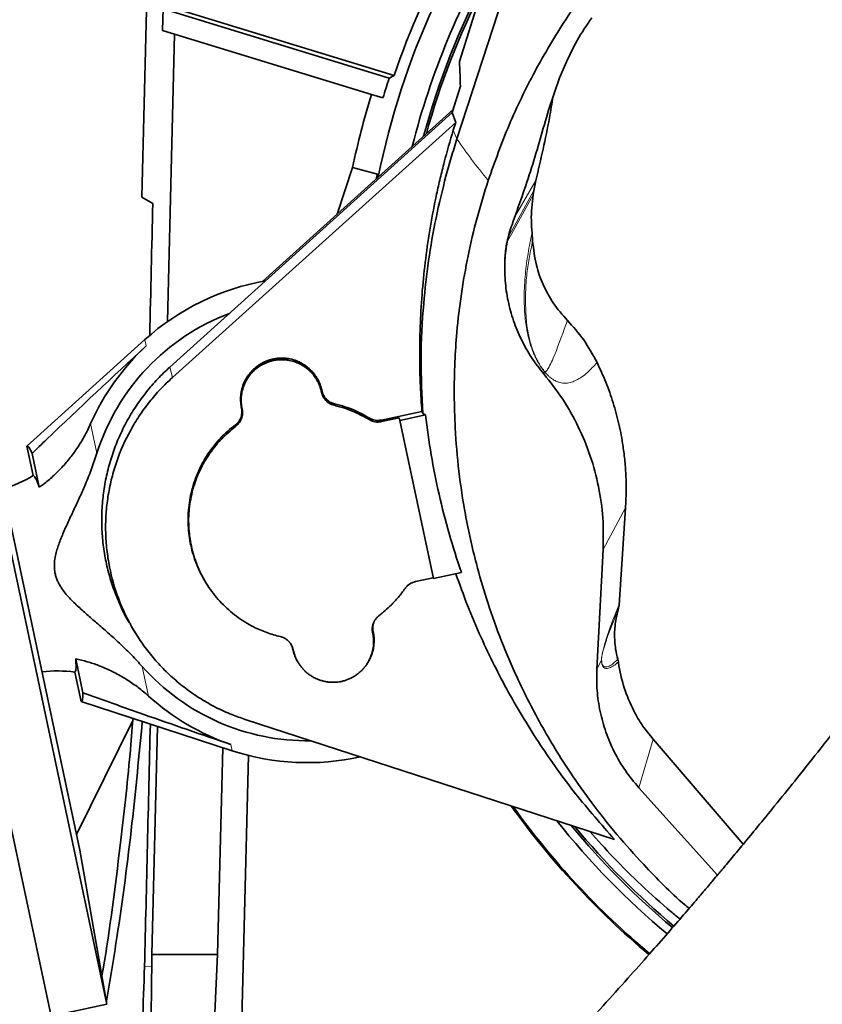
# Model space of a CAD drawing. Header units: millimetres. Extents: x 0 to 14900, y 0 to 10500.
# Tile 8 of 59: x 3479 to 3674, y 5163 to 5402. Entities that reach past the tile are written whole.
import ezdxf

# ---------------------------------------------------------------- set-up
doc = ezdxf.new("R2010")
doc.units = ezdxf.units.MM
doc.header["$LTSCALE"] = 25
doc.styles.add('SLDTEXTSTYLE0', font='TXT', dxfattribs={"width": 0.605})
doc.dimstyles.new('SLDDIMSTYLE0', dxfattribs={"dimtxt": 87.5, "dimasz": 87.5, "dimexe": 0, "dimexo": 0.0625, "dimgap": 21.875, "dimtad": 1, "dimdec": 0, "dimrnd": 1e-09, "dimzin": 12, "dimdsep": 46, "dimtxsty": 'SLDTEXTSTYLE0', "dimsah": 1, "dimcen": 0.09, "dimadec": 0, "dimazin": 3, "dimtfac": 1, "dimtofl": 0, "dimtmove": 0, "dimatfit": 3, "dimfxl": 1, "dimfrac": 2, "dimtolj": 1, "dimtzin": 12, "dimarcsym": 0})

# ---------------------------------------------------------------- blocks, each defined once
blk = doc.blocks.new('_D_2')
at = {"color": 7, "linetype": 'Continuous', "lineweight": 0}
for p, q in [((4547.04, 5275.24), (4547.04, 3425.24)), ((3437.99, 4401.93), (3437.99, 3425.24)), ((4547.04, 3462.74), (3437.99, 3462.74))]:
    blk.add_line(p, q, dxfattribs=at)
at = {"color": 7, "linetype": 'Continuous', "lineweight": 18}
for points in [[(3437.99, 3462.74), (3525.49, 3450.24), (3525.49, 3475.24)], [(4547.04, 3462.74), (4459.54, 3475.24), (4459.54, 3450.24)]]:
    blk.add_solid(points, dxfattribs=at)
at = {"color": 7, "linetype": 'Continuous', "lineweight": 18, "insert": (3858.84, 3575.54), "char_height": 87.5, "attachment_point": 1, "style": 'SLDTEXTSTYLE0'}
blk.add_mtext('1109', dxfattribs=at)
blk = doc.blocks.new('_D_3')
at = {"color": 7, "linetype": 'Continuous', "lineweight": 0}
for p, q in [((6493.69, 5374.16), (6493.69, 3171.12)), ((3437.99, 4401.93), (3437.99, 3171.12)), ((6493.69, 3208.62), (3437.99, 3208.62))]:
    blk.add_line(p, q, dxfattribs=at)
at = {"color": 7, "linetype": 'Continuous', "lineweight": 18}
for points in [[(3437.99, 3208.62), (3525.49, 3196.12), (3525.49, 3221.12)], [(6493.69, 3208.62), (6406.19, 3221.12), (6406.19, 3196.12)]]:
    blk.add_solid(points, dxfattribs=at)
at = {"color": 7, "linetype": 'Continuous', "lineweight": 18, "insert": (4832.16, 3321.42), "char_height": 87.5, "attachment_point": 1, "style": 'SLDTEXTSTYLE0'}
blk.add_mtext('3056', dxfattribs=at)

msp = doc.modelspace()

# ---------------------------------------------------------------- linework, layer by layer
at = {"color": 7, "linetype": 'Continuous', "lineweight": 35}
for p, q in [((3586.2221029, 5392.3242329), (3645.6436771, 5580.3480311)), ((3624.6261237, 5493.1335805), (3585.6374074, 5373.4884523)), ((3508.9967876, 5359.3194547), (3510.2664917, 5410.5421847)), ((3514.1942969, 5405.0941495), (3514.0635579, 5399.8198466)), ((3569.1767014, 5388.2843415), (3514.1942969, 5405.0941495)), ((3519.2169031, 5404.5176263), (3570.3467295, 5388.8856697)), ((3516.9772142, 5398.9290525), (3514.0635579, 5399.8198466)), ((3516.9772142, 5398.9290525), (3515.2459608, 5329.0863862)), ((3564.8222037, 5384.3013713), (3516.9772142, 5398.9290525)), ((3610.5741366, 5388.2994249), (3611.7844449, 5391.1145526)), ((3611.7844449, 5391.1145526), (3611.9319359, 5391.4608315)), ((3570.3467295, 5388.8856697), (3569.1767014, 5388.2843415)), ((3610.5741366, 5388.2994249), (3607.8670904, 5380.4911117)), ((3586.4654852, 5386.3146539), (3584.4882927, 5379.8802144)), ((3567.628801, 5383.4433084), (3564.8222037, 5384.3013713)), ((3584.7216563, 5380.639657), (3538.3104946, 5338.8508593)), ((3584.4882927, 5379.8802144), (3515.7991302, 5318.0322147)), ((3584.4882927, 5379.8802144), (3585.3166964, 5377.5177349)), ((3585.3166964, 5377.5177349), (3516.4317927, 5315.4934891)), ((3584.7288364, 5375.6046436), (3585.3166964, 5377.5177349)), ((3456.8614001, 5368.5808181), (3500.5253937, 5163.1703616)), ((3556.4893727, 5355.2191947), (3560.2669088, 5366.5616985)), ((3560.2669088, 5366.5616985), (3566.3494187, 5364.922178)), ((3443.2680538, 5365.6912876), (3486.9320473, 5160.280831)), ((3565.9569955, 5363.7438805), (3566.3494187, 5364.922178)), ((3566.3494187, 5364.922178), (3566.1428902, 5363.9112608)), ((3604.8251491, 5363.4035456), (3604.3494116, 5360.9321895)), ((3604.1860333, 5359.87072), (3604.3494116, 5360.9321895)), ((3508.9967876, 5359.3194547), (3511.6683411, 5357.7770325)), ((3603.8888322, 5350.6095919), (3604.0342032, 5348.6919899)), ((3466.0604917, 5331.6872195), (3493.922278, 5200.6157854)), ((3509.7564027, 5324.7020043), (3481.0342959, 5298.8161096)), ((3552.6953039, 5311.9025155), (3552.6710001, 5312.0168554)), ((3552.8240895, 5312.1841783), (3552.7997858, 5312.2985183)), ((3533.2368338, 5308.1402845), (3533.2611375, 5308.0259445)), ((3533.3656195, 5307.9139337), (3533.3899232, 5307.7995937)), ((3577.1021577, 5307.240741), (3567.251984, 5305.1470219)), ((3577.9723511, 5306.4135199), (3571.7132586, 5305.0831087)), ((3577.3083718, 5306.7116867), (3577.1021577, 5307.240741)), ((3577.9723511, 5306.4135199), (3577.3111759, 5306.7122937)), ((3571.5865837, 5305.6790671), (3567.2792305, 5304.7635109)), ((3571.7132586, 5305.0831087), (3571.5865837, 5305.6790671)), ((3571.7132586, 5305.0831087), (3579.886649, 5266.6303299)), ((3481.0342959, 5298.8161096), (3482.5600891, 5291.6382532)), ((3482.3086099, 5297.0251707), (3484.0559064, 5288.8052864)), ((3626.618167, 5283.8431358), (3625.0365867, 5260.1564453)), ((3621.1720622, 5273.6824801), (3619.6502435, 5244.6444507)), ((3579.886649, 5266.6303299), (3586.7084088, 5268.0803397)), ((3524.4677253, 5265.8234668), (3524.581604, 5265.6359989)), ((3575.5412052, 5265.8966153), (3579.8480217, 5266.8120574)), ((3624.8422585, 5259.0631539), (3625.0365867, 5260.1564453)), ((3506.5191525, 5254.922124), (3507.3284733, 5253.5898108)), ((3565.1457016, 5253.3279994), (3565.1213979, 5253.4423394)), ((3565.2744873, 5253.6096623), (3565.2501836, 5253.7240023)), ((3545.6872315, 5249.5657684), (3545.7115353, 5249.4514285)), ((3545.8160172, 5249.3394176), (3545.8403209, 5249.2250777)), ((3494.6664013, 5238.8898662), (3492.9191048, 5247.1097504)), ((3624.8797737, 5246.3736168), (3624.7461177, 5247.0248785)), ((3494.2307512, 5236.735441), (3492.704958, 5243.9132975)), ((3494.2307512, 5236.735441), (3530.9987391, 5224.7707417)), ((3506.8179272, 5232.1245183), (3493.1203768, 5204.3882046)), ((3534.0964608, 5232.4001452), (3623.8992296, 5203.2214569)), ((3512.8069342, 5230.690551), (3511.4325137, 5175.2433282)), ((3633.3082958, 5227.5538104), (3655.2630482, 5202.0756142)), ((3527.4445536, 5175.2433282), (3528.6908504, 5225.5217535)), ((3533.3460627, 5159.5358232), (3534.9350541, 5223.6393182)), ((3629.8696319, 5215.7857882), (3648.9838547, 5194.5572931)), ((3500.5253937, 5163.1703616), (3493.922278, 5200.6157854)), ((3511.4325137, 5175.2433282), (3511.4218406, 5172.2845803)), ((3511.4325137, 5175.2433282), (3527.4445536, 5175.2433282)), ((3525.9588862, 5142.9240979), (3527.4445536, 5175.2433282)), ((3486.9320473, 5160.280831), (3500.5253937, 5163.1703616))]:
    msp.add_line(p, q, dxfattribs=at)
at = {"color": 8, "linetype": 'Continuous', "lineweight": 18}
for p, q in [((3585.6374074, 5373.4884523), (3584.7288364, 5375.6046436)), ((3604.8251491, 5363.4035456), (3599.5794487, 5354.2692195)), ((3509.7564027, 5324.7020043), (3510.0793105, 5323.1829348)), ((3516.4317927, 5315.4934891), (3515.7991302, 5318.0322147)), ((3606.7499872, 5316.3626624), (3606.9194884, 5316.923616)), ((3552.6710001, 5312.0168554), (3552.7997858, 5312.2985183)), ((3552.6953039, 5311.9025155), (3552.8240895, 5312.1841783)), ((3555.8298897, 5309.1199643), (3555.8001801, 5308.7370016)), ((3533.3656195, 5307.9139337), (3533.2368338, 5308.1402845)), ((3533.2611375, 5308.0259445), (3533.3899232, 5307.7995937)), ((3496.5619307, 5304.286954), (3498.0914673, 5297.0914874)), ((3531.8407144, 5303.6443025), (3531.7615306, 5304.0040766)), ((3564.2715276, 5305.2760764), (3564.3397704, 5305.6432925)), ((3567.251984, 5305.1470219), (3567.2792305, 5304.7635109)), ((3621.1720622, 5273.6824801), (3626.618167, 5283.8431358)), ((3565.2501836, 5253.7240023), (3565.1213979, 5253.4423394)), ((3565.1457016, 5253.3279994), (3565.2744873, 5253.6096623)), ((3545.8160172, 5249.3394176), (3545.6872315, 5249.5657684)), ((3545.8403209, 5249.2250777), (3545.7115353, 5249.4514285)), ((3620.7833384, 5246.7584361), (3619.6502435, 5244.6444507)), ((3509.1115752, 5245.2491063), (3510.6411117, 5238.0536397)), ((3629.8696319, 5215.7857882), (3633.3082958, 5227.5538104)), ((3530.6758313, 5226.2898111), (3530.9987391, 5224.7707417)), ((3509.6662885, 5172.3280967), (3511.4218406, 5172.2845803))]:
    msp.add_line(p, q, dxfattribs=at)
at = {"color": 8, "linetype": 'Continuous', "lineweight": 18, "flags": 128}
for points in [[(3604.3494116, 5360.9321895), (3603.3808757, 5359.1880326), (3599.5069277, 5352.2127699), (3598.25254, 5349.9545219)], [(3597.8320689, 5348.4818362), (3599.3747806, 5351.2472618), (3604.1860333, 5359.87072)]]:
    msp.add_lwpolyline(points, dxfattribs=at)
at = {"color": 7, "linetype": 'Continuous', "lineweight": 18}
for centre, radius, start, end in [((3757.9923585, 5325.2433282), 1846.69, 95.4176846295, 214.5812927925), ((3757.9923585, 5325.2433282), 789.05, 253.1977653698, 43.198164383), ((4888.6758285, 5424.1577751), 1605.01, 212.1581076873, 5.1344227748)]:
    msp.add_arc(centre, radius, start, end, dxfattribs=at)
at = {"color": 7, "linetype": 'Continuous', "lineweight": 35}
for centre, radius, start, end in [((3757.9923585, 5325.2433282), 198.1444668, 140.681783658, 161.264995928), ((3757.9923585, 5325.2433282), 195.4192622, 142.777901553, 168.490579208), ((3757.9923585, 5325.2433282), 189.0207259, 149.226535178, 165.780958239), ((3757.9923585, 5325.2433282), 187, 152.184942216, 164.843938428), ((3757.9923585, 5325.2433282), 186.5, 153.069862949, 164.605215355), ((3757.9923585, 5325.2433282), 199.0616029, 161.537073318, 163), ((3757.9923585, 5325.2433282), 201.9964385, 163, 168.196842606), ((3549.2556605, 5280.8749734), 59, 99.936214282, 132.026862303), ((3549.2556605, 5280.8749734), 53.6726187, 110.681469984, 162.413964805), ((3549.2556605, 5280.8749734), 57.6606452, 132.799087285, 156.044280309), ((3464.5629399, 5321.6566246), 35, 287.822842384, 300.94758554), ((3488.4741745, 5209.169946), 35, 83.057701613, 96.178573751), ((3549.2556605, 5280.8749734), 53.6726187, 221.587451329, 270.874037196), ((3549.2556605, 5280.8749734), 57.6606452, 227.957135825, 251.202328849), ((3549.2556605, 5280.8749734), 59, 251.974553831, 282.594329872), ((3757.9923585, 5325.2433282), 195.707505, 215.581747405, 230.044572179), ((3757.9923585, 5325.2433282), 195.4192622, 215.696454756, 230.047042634), ((3757.9923585, 5325.2433282), 189.0207259, 218.425957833, 230.090964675), ((3757.9923585, 5325.2433282), 187, 219.370527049, 230.102557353), ((3757.9923585, 5325.2433282), 186.5, 219.611235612, 230.105418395)]:
    msp.add_arc(centre, radius, start, end, dxfattribs=at)
at = {"color": 8, "linetype": 'Continuous', "lineweight": 18}
msp.add_arc((3605.6730429, 5317.2820908), 1.2969697, 343.954891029, 346.075393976, dxfattribs=at)
at = {"color": 7, "linetype": 'Continuous', "lineweight": 35}
for centre, major_axis, ratio, start_param, end_param in [((3437.9923585, 2494.840633), (89.8767333, 3635.7887761), 0.0012951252, 5.6048811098, 5.6190527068), ((3487.7203896, 5267.794453), (-6.6036229, 31.0657154), 0.0699839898, 5.9225779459, 6.3236111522), ((3487.7203896, 5267.794453), (-6.6036229, 31.0657154), 0.0699839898, 3.1011668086, 3.5022000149), ((3437.9923585, 2494.840633), (123.8301659, 5009.3089804), 0.0012951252, 5.2763398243, 5.2903204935), ((3089.4923585, 5173.8072823), (0, 422.0268455), 0.9997758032, 4.4545330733, 4.7087809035)]:
    msp.add_ellipse(centre, major_axis=major_axis, ratio=ratio, start_param=start_param, end_param=end_param, dxfattribs=at)
for points, knots in [([(3593.2280541, 5363.4134157), (3594.8435222, 5367.9279414), (3598.0744703, 5376.9570259), (3604.4544672, 5390.0529178), (3611.9756311, 5402.7099213), (3619.5418687, 5413.2201675), (3626.6557167, 5421.6200659), (3634.8458856, 5430.4992696), (3649.158967, 5446.0648125), (3661.4247413, 5459.4132056), (3669.6018147, 5468.3120152)], [0, 0, 0, 0, 0.110538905, 0.2210786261, 0.3348399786, 0.4486012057, 0.5174483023, 0.5863217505, 0.7242181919, 1, 1, 1, 1]), ([(3789.753414, 5401.9900004), (3788.6736721, 5400.0205892), (3785.0101981, 5393.3385421), (3778.6748842, 5382.3156102), (3770.9275933, 5368.9982763), (3763.3240898, 5356.1812066), (3755.8847091, 5343.818971), (3748.1965092, 5331.2322487), (3740.2692485, 5318.4760508), (3732.087471, 5305.5989344), (3724.0783316, 5293.329163), (3716.174594, 5281.6040935), (3708.3548924, 5270.4522764), (3700.6890125, 5259.9183003), (3693.3159052, 5250.0874084), (3686.3026629, 5240.9508645), (3679.7091109, 5232.4839997), (3673.5827495, 5224.7091371), (3668.0240833, 5217.7388947), (3663.1289371, 5211.6703835), (3658.9613403, 5206.55943), (3655.5145429, 5202.3741582), (3652.9864905, 5199.3311106), (3651.2484243, 5197.2517331), (3650.1240958, 5195.9114774), (3649.0365842, 5194.6188091), (3647.7115949, 5193.0488286), (3645.9077372, 5190.9209), (3643.5275575, 5188.1294545), (3640.4900962, 5184.5936351), (3636.7213398, 5180.2470556), (3632.2073408, 5175.0980628), (3626.9450929, 5169.1709929), (3620.9330549, 5162.4941879), (3614.8252167, 5155.8150197), (3608.731027, 5149.2505356), (3602.7488137, 5142.8982905), (3596.3431575, 5136.20154), (3590.022168, 5129.7043866), (3583.8283573, 5123.4403056), (3577.804985, 5117.4452945), (3572.0365986, 5111.7871692), (3568.3688203, 5108.2686724), (3566.7237881, 5106.6905943)], [0, 0, 0, 0, 0.01764001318, 0.05985108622, 0.10124009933, 0.14169756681, 0.18107536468, 0.21922770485, 0.2624538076, 0.30366680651, 0.34280040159, 0.37986157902, 0.41561280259, 0.44933920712, 0.48104352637, 0.51070357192, 0.53830126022, 0.56387450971, 0.58704735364, 0.60699115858, 0.62388974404, 0.63778488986, 0.64870304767, 0.65433530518, 0.65865292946, 0.66217982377, 0.66735987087, 0.67450170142, 0.68371777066, 0.69571537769, 0.71061716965, 0.72843029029, 0.74917410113, 0.77288772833, 0.79964440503, 0.82178875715, 0.84580546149, 0.8718114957, 0.89996210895, 0.92416003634, 0.94997916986, 0.97756519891, 1, 1, 1, 1]), ([(3618.4272327, 5402.9489912), (3617.1845295, 5401.1348236), (3614.6838711, 5397.4842228), (3612.8529699, 5393.4767759), (3611.9319359, 5391.4608315)], [0, 0, 0, 0, 0.4969504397, 1, 1, 1, 1]), ([(3586.2220549, 5392.3240863), (3586.279254, 5391.2223524), (3586.380133, 5389.2792844), (3586.4396952, 5387.2104457), (3586.4654852, 5386.3146539)], [0, 0, 0, 0, 0.5670074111, 1, 1, 1, 1]), ([(3609.0084646, 5383.7833374), (3608.7232691, 5382.0532719), (3607.5949228, 5375.2084483), (3606.0096991, 5368.4521521), (3604.8251491, 5363.4035456)], [0, 0, 0, 0, 0.2527553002, 1, 1, 1, 1]), ([(3607.8670904, 5380.4911117), (3606.5558497, 5375.8019052), (3603.9307821, 5366.4142436), (3600.6555476, 5357.227514), (3599.0163169, 5352.6296238)], [0, 0, 0, 0, 0.4995074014, 1, 1, 1, 1]), ([(3601.3340975, 5070.6142967), (3602.9847954, 5072.198277), (3606.7301041, 5075.7922084), (3612.6474117, 5081.593072), (3618.8897634, 5087.7992325), (3625.3241999, 5094.2971645), (3631.9063415, 5101.0508716), (3638.5885888, 5108.024656), (3644.8371351, 5114.6503376), (3650.8894829, 5121.1642903), (3656.7023302, 5127.5135128), (3662.2293952, 5133.6393173), (3667.182147, 5139.2000766), (3671.5643271, 5144.1756851), (3675.3796372, 5148.5496211), (3678.6313283, 5152.3079209), (3681.4307984, 5155.5654237), (3683.7817307, 5158.3167837), (3685.7021328, 5160.5751185), (3687.1179814, 5162.2461416), (3688.2677771, 5163.6066178), (3689.4361455, 5164.9921391), (3691.2347729, 5167.1310006), (3693.8675621, 5170.2761835), (3697.4742726, 5174.6164655), (3701.8484681, 5179.9332079), (3706.9818685, 5186.2545238), (3712.7831136, 5193.5170036), (3719.1157796, 5201.6019877), (3725.8330944, 5210.3763045), (3732.8739734, 5219.7900963), (3740.2175307, 5229.7813635), (3747.8916181, 5240.3640166), (3755.9318558, 5251.5668735), (3764.3966113, 5263.4972845), (3773.2673231, 5276.2785337), (3782.462693, 5289.9517071), (3791.8853852, 5304.5517911), (3801.3730674, 5320.0063753), (3810.8269096, 5336.3103806), (3820.1270201, 5353.4457978), (3827.966712, 5368.7780538), (3832.511602, 5378.4120646), (3834.232984, 5382.0609566)], [0, 0, 0, 0, 0.0213710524, 0.0484893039, 0.0739286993, 0.0978217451, 0.1256799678, 0.1514658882, 0.1753110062, 0.1973158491, 0.2203059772, 0.2410711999, 0.2596699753, 0.2761407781, 0.2905051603, 0.3027732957, 0.3129481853, 0.3222591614, 0.329500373, 0.3348184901, 0.3384067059, 0.3426281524, 0.3481771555, 0.3589993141, 0.3728359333, 0.3897078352, 0.4096392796, 0.4327298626, 0.4581391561, 0.4854443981, 0.5147054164, 0.5460010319, 0.5787642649, 0.6135482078, 0.6503464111, 0.6891426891, 0.7307642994, 0.7744073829, 0.8200375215, 0.8676249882, 0.9171527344, 0.9686215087, 1, 1, 1, 1]), ([(3577.1021577, 5307.240741), (3576.9676203, 5309.2763143), (3576.6629503, 5313.8860207), (3576.5212135, 5321.0924694), (3576.6720322, 5328.8541507), (3577.1558216, 5336.638668), (3577.9724801, 5344.4493269), (3579.1312309, 5352.2787454), (3580.3811918, 5358.791805), (3581.5568674, 5363.9889378), (3582.8394006, 5369.1820371), (3583.972955, 5373.0352372), (3584.7288364, 5375.6046436)], [0, 0, 0, 0, 0.0884508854, 0.200303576, 0.3124142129, 0.4249951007, 0.5383980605, 0.6528426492, 0.7680890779, 0.825868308, 0.8838848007, 1, 1, 1, 1]), ([(3585.6374074, 5373.4884523), (3585.1602475, 5371.9904437), (3584.2076356, 5368.9997886), (3583.3752932, 5365.9750275), (3582.9598682, 5364.4653586)], [0, 0, 0, 0, 0.5008964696, 1, 1, 1, 1]), ([(3582.9598682, 5364.4653586), (3582.1096316, 5361.060065), (3580.4122729, 5354.2619509), (3578.6321641, 5343.9068909), (3577.3332092, 5332.5343758), (3576.7040993, 5320.1078461), (3577.1085111, 5311.1842279), (3577.3111759, 5306.7122937)], [0, 0, 0, 0, 0.18045858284, 0.36025616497, 0.54022366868, 0.76959015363, 1, 1, 1, 1]), ([(3642.0901621, 5186.4611258), (3641.7326152, 5186.7560783), (3637.7697635, 5190.0251685), (3631.9115546, 5196.0662752), (3624.4287704, 5204.3674305), (3618.5342721, 5211.8189994), (3612.2599596, 5220.6789864), (3605.8711077, 5231.12419), (3600.2406566, 5242.2913287), (3595.9514998, 5252.5486574), (3592.8189364, 5261.4570844), (3589.9507499, 5271.3345237), (3587.6575941, 5281.6648194), (3585.9975458, 5292.6873108), (3585.1669119, 5302.3903091), (3584.9136901, 5311.2666513), (3585.0649673, 5319.0157582), (3585.6022306, 5327.2102447), (3586.6160921, 5335.8284191), (3588.2638906, 5345.1267126), (3590.4086829, 5354.350441), (3592.2882653, 5360.3924287), (3593.2280544, 5363.4134157)], [0, 0, 0, 0, 0.0069787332, 0.0773484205, 0.1268637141, 0.1763790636, 0.2216219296, 0.2922326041, 0.3633160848, 0.4133064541, 0.4632975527, 0.5089675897, 0.5723323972, 0.6272116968, 0.6820915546, 0.7238497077, 0.7656086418, 0.8029982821, 0.8520630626, 0.9011285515, 0.9505643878, 1, 1, 1, 1]), ([(3603.8888322, 5350.6095919), (3603.8153334, 5351.6283191), (3603.667414, 5353.6785492), (3603.7651481, 5356.7810587), (3604.045387, 5358.8382542), (3604.1860333, 5359.87072)], [0, 0, 0, 0, 0.3297363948, 0.6636079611, 1, 1, 1, 1]), ([(3599.0163169, 5352.6296238), (3598.5651223, 5351.2500221), (3597.6528004, 5348.460448), (3597.4043586, 5345.5344808), (3597.2787852, 5344.0555694)], [0, 0, 0, 0, 0.4945563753, 1, 1, 1, 1]), ([(3597.2787852, 5344.0555694), (3597.3626628, 5345.2320954), (3597.4634234, 5346.6454341), (3597.6911349, 5348.0604948), (3597.7292893, 5348.2975961)], [0, 0, 0, 0, 0.8324444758, 1, 1, 1, 1]), ([(3604.0342032, 5348.6919899), (3604.2526473, 5346.7134441), (3604.6540483, 5343.0777752), (3606.4883185, 5338.0126243), (3608.9532373, 5333.4138666), (3611.2822201, 5330.7554341), (3612.4814047, 5329.3866171)], [0, 0, 0, 0, 0.27668856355, 0.50842793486, 0.74689137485, 1, 1, 1, 1]), ([(3597.2787852, 5344.0555694), (3597.26356, 5342.3913737), (3597.2331512, 5339.0675187), (3597.9770725, 5334.1153019), (3599.2844613, 5329.2891859), (3601.2036656, 5324.6715733), (3603.64539, 5320.2992394), (3605.7170161, 5317.6724524), (3606.7499873, 5316.3626624)], [0, 0, 0, 0, 0.1684711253, 0.3364830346, 0.5037317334, 0.670131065, 0.8355180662, 1, 1, 1, 1]), ([(3612.4814047, 5329.3866171), (3613.8667418, 5327.8451489), (3616.6723355, 5324.7233573), (3618.6723883, 5321.0327255), (3619.6848614, 5319.1644421)], [0, 0, 0, 0, 0.4937767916, 1, 1, 1, 1]), ([(3482.3086099, 5297.0251707), (3483.4881955, 5298.1634578), (3492.6391934, 5306.9940706), (3501.9599884, 5315.6461389), (3510.0793105, 5323.1829348)], [0, 0, 0, 0, 0.1289023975, 1, 1, 1, 1]), ([(3552.7997858, 5312.2985183), (3552.7334541, 5312.5754808), (3552.5517745, 5313.3340677), (3552.124552, 5314.4177761), (3551.6236994, 5315.3367182), (3551.1682785, 5316.0272227), (3550.7279885, 5316.6062679), (3550.1663364, 5317.2295715), (3549.5475223, 5317.8095902), (3548.7742609, 5318.4196057), (3547.8208471, 5319.020751), (3546.7992435, 5319.4976947), (3545.6025767, 5319.9081366), (3544.4961331, 5320.1371836), (3543.37507, 5320.2251148), (3542.5289294, 5320.2193456), (3541.6894411, 5320.1423594), (3540.8632633, 5319.9965643), (3540.043484, 5319.7792755), (3538.9845118, 5319.3998771), (3537.9771864, 5318.8873679), (3537.0462991, 5318.2554144), (3536.3889777, 5317.7220213), (3535.7812965, 5317.1373846), (3535.2273545, 5316.5071823), (3534.7227844, 5315.8253728), (3534.1332507, 5314.86762), (3533.6669255, 5313.8385914), (3533.3350704, 5312.7642229), (3533.1551375, 5311.938366), (3533.008998, 5310.8231999), (3533.0054165, 5309.6933737), (3533.1243842, 5308.7061902), (3533.2084974, 5308.2828884), (3533.2368338, 5308.1402845)], [0, 0, 0, 0, 0.0271973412, 0.0744922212, 0.1107310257, 0.1270193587, 0.1534914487, 0.180148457, 0.2070922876, 0.2344289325, 0.2741445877, 0.3144953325, 0.3418405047, 0.3949144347, 0.4218537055, 0.4491853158, 0.4756546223, 0.502308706, 0.5292496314, 0.5565828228, 0.6096850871, 0.6366390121, 0.6639865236, 0.690458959, 0.717116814, 0.7440612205, 0.7713986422, 0.8244706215, 0.8514088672, 0.8787391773, 0.9051180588, 0.9587715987, 0.986110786, 1, 1, 1, 1]), ([(3515.7991302, 5318.0322147), (3514.7946401, 5317.083), (3512.7786791, 5315.1779741), (3510.0457045, 5311.9881295), (3507.5424897, 5308.5565127), (3505.3513597, 5304.9227435), (3503.4850503, 5301.1428225), (3501.9473538, 5297.2411297), (3500.7314034, 5293.1801994), (3499.867069, 5289.0385755), (3499.3557262, 5284.8528654), (3499.1971712, 5280.6579674), (3499.3947073, 5276.4194572), (3499.9487745, 5272.2222085), (3500.8566994, 5268.1049747), (3502.0848986, 5264.0888468), (3503.7153988, 5260.1823537), (3505.0271841, 5257.2824082), (3506.0267481, 5255.8417748), (3506.2100954, 5255.5775234)], [0, 0, 0, 0, 0.0605493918, 0.1215195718, 0.1838166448, 0.2465740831, 0.3072813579, 0.368411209, 0.4301991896, 0.4928875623, 0.5536513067, 0.6148414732, 0.6766915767, 0.7394422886, 0.8001851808, 0.8613544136, 0.9231805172, 0.9859092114, 1, 1, 1, 1]), ([(3552.6710001, 5312.0168554), (3552.6079508, 5312.28201), (3552.4814147, 5312.8141584), (3552.2062975, 5313.5954879), (3551.8669005, 5314.3613482), (3551.3298616, 5315.3349554), (3550.6729528, 5316.2356613), (3549.9115958, 5317.0431922), (3549.0843018, 5317.7829817), (3548.166357, 5318.4154614), (3547.1807466, 5318.9253891), (3546.1552766, 5319.3498551), (3545.0795975, 5319.6429511), (3543.9806075, 5319.7979328), (3543.0100451, 5319.8515174), (3541.8990747, 5319.795527), (3540.8035802, 5319.6006645), (3539.868364, 5319.3291648), (3539.0915203, 5319.0306821), (3538.3461316, 5318.6701583), (3537.6258295, 5318.243768), (3536.7224108, 5317.5990792), (3535.9036756, 5316.8423143), (3535.1898478, 5315.9926873), (3534.7088556, 5315.3100532), (3534.2889267, 5314.5917698), (3533.9318485, 5313.8446208), (3533.6358376, 5313.0616309), (3533.3706575, 5312.1265342), (3533.1815784, 5311.030521), (3533.1309737, 5309.9192301), (3533.1852765, 5309.0479678), (3533.2653392, 5308.4239777), (3533.3321619, 5308.0841053), (3533.3656195, 5307.9139337)], [0, 0, 0, 0, 0.0263736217, 0.0529301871, 0.0800643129, 0.1073980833, 0.1604756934, 0.1874167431, 0.2147508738, 0.2678223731, 0.2947603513, 0.3220904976, 0.3751720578, 0.4021151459, 0.4294506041, 0.4691734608, 0.5095316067, 0.5368818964, 0.5633551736, 0.5900138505, 0.6169591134, 0.6442973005, 0.6973721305, 0.7243118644, 0.7516437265, 0.7781194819, 0.8047802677, 0.8317280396, 0.8590688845, 0.8987809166, 0.9391280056, 0.9664707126, 0.9832121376, 1, 1, 1, 1]), ([(3619.6848614, 5319.1644421), (3620.4248176, 5317.5694581), (3621.9091173, 5314.370033), (3623.6729216, 5309.3367513), (3625.0835651, 5304.1415259), (3625.9807438, 5299.3678371), (3626.4988415, 5295.1017632), (3626.7473003, 5291.3695641), (3626.810983, 5287.6104417), (3626.6825008, 5285.1001108), (3626.618167, 5283.8431358)], [0, 0, 0, 0, 0.14483449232, 0.29052775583, 0.43888667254, 0.588150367, 0.69037654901, 0.79289373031, 0.89629757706, 1, 1, 1, 1]), ([(3516.4317927, 5315.4934891), (3515.4464443, 5314.5623619), (3513.4689004, 5312.6936372), (3510.7880277, 5309.5646954), (3508.3323855, 5306.1981688), (3505.4774567, 5301.464343), (3503.2327128, 5296.3981678), (3501.6512634, 5291.1152097), (3500.8033319, 5287.0522753), (3500.3018911, 5282.9465218), (3500.1464905, 5278.8319429), (3500.3403011, 5274.6740586), (3501.0633721, 5269.2030249), (3502.479787, 5263.8436096), (3504.5456483, 5258.7277961), (3506.4219327, 5255.0259311), (3508.5958589, 5251.5105606), (3511.0409998, 5248.2047262), (3513.7848134, 5245.0828574), (3516.7794617, 5242.211844), (3519.9943884, 5239.6115437), (3523.3992783, 5237.2969874), (3527.0280265, 5235.2623423), (3530.6062162, 5233.6143241), (3533.0145193, 5232.7765287), (3534.0964608, 5232.4001452)], [0, 0, 0, 0, 0.039587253, 0.0794495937, 0.120179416, 0.1612102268, 0.2407997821, 0.2811975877, 0.3221841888, 0.3619089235, 0.4019124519, 0.4423474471, 0.4833712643, 0.5630001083, 0.6034180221, 0.6444259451, 0.6840983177, 0.7240466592, 0.764423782, 0.805389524, 0.8451068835, 0.8851017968, 0.9255282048, 0.9665431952, 1, 1, 1, 1]), ([(3606.7499872, 5316.3626624), (3608.3401035, 5314.3451187), (3611.5291438, 5310.2988559), (3615.2762033, 5303.5577304), (3618.2108348, 5296.4373885), (3620.1917225, 5288.9972657), (3621.2951315, 5281.3644397), (3621.2131363, 5276.2463167), (3621.1720622, 5273.6824801)], [0, 0, 0, 0, 0.1644606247, 0.3298322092, 0.4962495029, 0.6635257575, 0.8314489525, 1, 1, 1, 1]), ([(3555.8001801, 5308.7370016), (3555.3576551, 5308.8868722), (3554.4726202, 5309.1866082), (3553.4333963, 5310.1613502), (3552.889083, 5311.1315923), (3552.7357443, 5311.7416289), (3552.6953039, 5311.9025155)], [0, 0, 0, 0, 0.29778194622, 0.59555366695, 0.89333428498, 1, 1, 1, 1]), ([(3552.8240895, 5312.1841783), (3552.9609127, 5311.7530257), (3553.234555, 5310.8907336), (3554.1586918, 5309.8666293), (3555.0875907, 5309.3217965), (3555.675055, 5309.1620641), (3555.8298897, 5309.1199643)], [0, 0, 0, 0, 0.2978204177, 0.5956318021, 0.8934228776, 1, 1, 1, 1]), ([(3564.2715276, 5305.2760764), (3563.135807, 5305.9081729), (3561.2318679, 5306.9678291), (3558.363523, 5308.0646653), (3556.6570208, 5308.5122618), (3555.8001801, 5308.7370016)], [0, 0, 0, 0, 0.4239900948, 0.7107834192, 1, 1, 1, 1]), ([(3564.3397704, 5305.6432925), (3563.2041885, 5306.2755393), (3561.2944069, 5307.3388296), (3558.4135005, 5308.4420652), (3556.6935215, 5308.8933608), (3555.8298897, 5309.1199643)], [0, 0, 0, 0, 0.4220604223, 0.7098063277, 1, 1, 1, 1]), ([(3531.7615306, 5304.0040766), (3531.8051713, 5304.0379601), (3531.9365762, 5304.1399853), (3532.1438759, 5304.3270359), (3532.3758366, 5304.5724406), (3532.5524497, 5304.7947476), (3532.7370053, 5305.0604533), (3532.9068229, 5305.3513352), (3533.0686371, 5305.7095473), (3533.1661963, 5305.9909185), (3533.2523572, 5306.3027355), (3533.3163529, 5306.6333883), (3533.3504944, 5307.0249899), (3533.3489989, 5307.3226955), (3533.3276305, 5307.653541), (3533.2893456, 5307.8679612), (3533.2611375, 5308.0259445)], [0, 0, 0, 0, 0.0365935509, 0.1101853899, 0.1846669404, 0.2600568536, 0.2979842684, 0.3989273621, 0.4826057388, 0.5579945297, 0.5959210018, 0.696856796, 0.7805307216, 0.855916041, 0.8938398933, 1, 1, 1, 1]), ([(3533.3899232, 5307.7995937), (3533.4010863, 5307.7436072), (3533.4346991, 5307.5750283), (3533.4700688, 5307.2886998), (3533.4852238, 5306.9401119), (3533.4727757, 5306.6470061), (3533.4371716, 5306.3146316), (3533.3730247, 5305.9725639), (3533.2570775, 5305.5833235), (3533.1429258, 5305.2975669), (3532.9992769, 5304.9957507), (3532.8255763, 5304.6942247), (3532.5873277, 5304.3652998), (3532.384763, 5304.1338147), (3532.1443518, 5303.8899924), (3531.9695093, 5303.7485176), (3531.8407144, 5303.6443025)], [0, 0, 0, 0, 0.0365974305, 0.1101970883, 0.184686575, 0.2600845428, 0.2980160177, 0.398969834, 0.4826571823, 0.5580541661, 0.5959847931, 0.6969260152, 0.7806046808, 0.8559945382, 0.8939207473, 1, 1, 1, 1]), ([(3577.9723511, 5306.4135199), (3578.3950935, 5303.1818465), (3579.2418328, 5296.7089085), (3581.2083422, 5287.0783075), (3583.6188589, 5277.4994304), (3585.6775448, 5271.223128), (3586.7084088, 5268.0803397)], [0, 0, 0, 0, 0.2481608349, 0.4970581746, 0.7481575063, 1, 1, 1, 1]), ([(3484.0559064, 5288.8052864), (3484.3845736, 5289.0442921), (3485.5345414, 5289.8805448), (3487.4072182, 5291.458002), (3489.5996625, 5293.6296041), (3491.628529, 5296.0043593), (3493.4865403, 5298.5853895), (3495.166844, 5301.3405158), (3496.0958274, 5303.3025387), (3496.5619307, 5304.286954)], [0, 0, 0, 0, 0.0605523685, 0.2118656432, 0.3642770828, 0.5199599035, 0.6767000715, 0.8377891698, 1, 1, 1, 1]), ([(3531.7615306, 5304.0040766), (3531.1321722, 5303.5025496), (3529.2313283, 5301.9877933), (3526.996241, 5299.5842021), (3524.6002834, 5296.2958947), (3523.0239609, 5293.4232803), (3521.8245694, 5290.3921649), (3521.1205038, 5288.0432555), (3520.6178845, 5285.6504807), (3520.3172721, 5283.2351985), (3520.2210051, 5280.7768186), (3520.3339854, 5278.3245042), (3520.6514142, 5275.8988683), (3521.1689566, 5273.5200812), (3521.8902408, 5271.1664907), (3522.8167297, 5268.8944061), (3523.6889521, 5267.1047761), (3524.3057732, 5266.1268293), (3524.4936589, 5265.8289436)], [0, 0, 0, 0, 0.0566693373, 0.1711577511, 0.2296258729, 0.3431712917, 0.4006469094, 0.4590660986, 0.5156825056, 0.572693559, 0.6303199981, 0.6887871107, 0.7454189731, 0.8024481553, 0.8600931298, 0.918577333, 0.9751983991, 1, 1, 1, 1]), ([(3531.8407144, 5303.6443025), (3530.6031964, 5302.6147778), (3528.7392509, 5301.0641111), (3526.6241463, 5298.5936087), (3525.1853983, 5296.6214966), (3523.9259294, 5294.537259), (3522.849056, 5292.3692652), (3521.9490264, 5290.0942505), (3521.0171715, 5286.9859763), (3520.479772, 5283.768615), (3520.3529515, 5280.5231923), (3520.5020152, 5277.2782154), (3521.0608031, 5274.0631316), (3522.0163241, 5270.9580183), (3523.2307781, 5267.9449515), (3524.8238163, 5265.097068), (3526.7524328, 5262.4837713), (3528.3647247, 5260.6478015), (3530.1201505, 5258.962107), (3532.000195, 5257.4361034), (3534.0229355, 5256.0582774), (3535.9564999, 5254.9695194), (3538.2753289, 5253.8815218), (3540.4566871, 5253.0735612), (3542.1457975, 5252.6475252), (3542.7111409, 5252.5049315)], [0, 0, 0, 0, 0.0737059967, 0.1110157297, 0.1489386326, 0.1856667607, 0.2226507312, 0.2599308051, 0.2978229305, 0.3714588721, 0.4088359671, 0.4467583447, 0.5204147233, 0.5578033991, 0.5957363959, 0.6693797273, 0.7067605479, 0.7446857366, 0.7813873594, 0.8183459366, 0.8557005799, 0.893600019, 0.9200561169, 0.9732428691, 1, 1, 1, 1]), ([(3567.2792305, 5304.7635109), (3566.9978797, 5304.7221141), (3566.259294, 5304.6134416), (3565.2013073, 5304.7898293), (3564.5316013, 5305.1400656), (3564.2715276, 5305.2760764)], [0, 0, 0, 0, 0.2734528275, 0.7178525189, 1, 1, 1, 1]), ([(3564.3397704, 5305.6432925), (3564.591935, 5305.5114453), (3565.2405857, 5305.1722908), (3566.2650031, 5305.0017618), (3566.9797593, 5305.1069569), (3567.251984, 5305.1470219)], [0, 0, 0, 0, 0.2825214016, 0.7267384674, 1, 1, 1, 1]), ([(3498.0914673, 5297.0914874), (3497.6679691, 5295.8266458), (3496.8199806, 5293.2939998), (3495.4007045, 5289.7952451), (3493.9739731, 5286.5511256), (3492.577783, 5283.5487185), (3491.1627725, 5280.5548131), (3489.8625345, 5277.7024909), (3488.9295612, 5275.3844201), (3488.350215, 5273.6150883), (3487.9684302, 5272.1389257), (3487.7595441, 5270.7917114), (3487.7187814, 5269.5968528), (3487.7717366, 5268.7046599), (3487.9159094, 5267.8072271), (3488.1579559, 5266.9137469), (3488.5090893, 5266.0126398), (3488.9543254, 5265.1364514), (3489.571539, 5264.1427689), (3490.3837089, 5263.0624194), (3491.7384848, 5261.5215058), (3493.5986011, 5259.7142081), (3495.9390411, 5257.639332), (3498.4691609, 5255.4611327), (3501.1375892, 5253.1411789), (3503.89724, 5250.6230037), (3506.5817866, 5248.0142027), (3508.2677959, 5246.1713695), (3509.1115752, 5245.2491063)], [0, 0, 0, 0, 0.0639413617, 0.1280325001, 0.1809367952, 0.2338646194, 0.2867859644, 0.3397144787, 0.3841556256, 0.4065037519, 0.4289349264, 0.4572148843, 0.4716427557, 0.4861906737, 0.4999969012, 0.5151537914, 0.5304848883, 0.5462855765, 0.5622091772, 0.5865175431, 0.6109914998, 0.6605268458, 0.7107329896, 0.7609610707, 0.82060098, 0.8802629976, 0.9400764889, 1, 1, 1, 1]), ([(3484.0559064, 5288.8052864), (3483.9363248, 5289.1403835), (3483.6961066, 5289.8135339), (3483.3761275, 5290.5871834), (3483.088291, 5291.1772351), (3482.8613646, 5291.5157652), (3482.684794, 5291.6691267), (3482.6017346, 5291.6485635), (3482.5600891, 5291.6382532)], [0, 0, 0, 0, 0.1755221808, 0.3525929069, 0.5346091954, 0.7183487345, 0.8587818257, 1, 1, 1, 1]), ([(3623.8992296, 5203.2214569), (3620.6950045, 5206.8774486), (3614.28657, 5214.1894142), (3605.7237337, 5226.168601), (3598.0108663, 5238.8481284), (3592.2923165, 5250.3071448), (3588.1571382, 5260.0017062), (3586.2800803, 5265.2261002), (3585.3577378, 5267.7932457)], [0, 0, 0, 0, 0.1925312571, 0.3850615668, 0.5825680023, 0.7800728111, 0.8919329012, 1, 1, 1, 1]), ([(3573.0017189, 5264.2047774), (3573.1781261, 5264.4282231), (3573.640956, 5265.0144653), (3574.5316746, 5265.6122574), (3575.2589501, 5265.8171115), (3575.5412052, 5265.8966153)], [0, 0, 0, 0, 0.2737142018, 0.7181289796, 1, 1, 1, 1]), ([(3566.6706066, 5257.5976306), (3567.6757624, 5258.4216875), (3569.3607899, 5259.8031237), (3571.4346967, 5262.0678246), (3572.4779153, 5263.4904648), (3573.0017189, 5264.2047774)], [0, 0, 0, 0, 0.4240011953, 0.7107890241, 1, 1, 1, 1]), ([(3624.8422585, 5259.0631539), (3624.6535572, 5258.3430782), (3624.3107013, 5257.0347548), (3624.0419856, 5255.0865476), (3623.9302891, 5253.2436405), (3623.9806538, 5251.3758579), (3624.2019326, 5249.2832002), (3624.5481683, 5247.8476654), (3624.7465846, 5247.0250073)], [0, 0, 0, 0, 0.1830399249, 0.3325697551, 0.4831421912, 0.6369905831, 0.7919711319, 1, 1, 1, 1]), ([(3565.1213979, 5253.4423394), (3565.1002559, 5253.5551729), (3565.057806, 5253.7817257), (3565.0302391, 5254.1283634), (3565.0297753, 5254.4787478), (3565.0561494, 5254.7855387), (3565.1072234, 5255.113049), (3565.186257, 5255.4475184), (3565.3133607, 5255.818632), (3565.4461967, 5256.1147903), (3565.6047086, 5256.4105075), (3565.7899663, 5256.6999266), (3566.032807, 5257.007991), (3566.2629619, 5257.2501425), (3566.4750538, 5257.4442598), (3566.6053439, 5257.5464455), (3566.6706066, 5257.5976306)], [0, 0, 0, 0, 0.0735540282, 0.1476854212, 0.2225357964, 0.2979831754, 0.3448093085, 0.4349736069, 0.5178899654, 0.5959473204, 0.6427677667, 0.73292102, 0.8158298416, 0.89387864, 0.9468435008, 1, 1, 1, 1]), ([(3565.67626, 5256.5089897), (3565.624963, 5256.415331), (3565.5134923, 5256.2118066), (3565.3851277, 5255.8855491), (3565.2939656, 5255.5851031), (3565.222663, 5255.2682593), (3565.1747433, 5254.9391646), (3565.1571921, 5254.5599065), (3565.1721094, 5254.2368505), (3565.2042696, 5253.9603124), (3565.2348605, 5253.8028672), (3565.2501836, 5253.7240023)], [0, 0, 0, 0, 0.1111713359, 0.2415802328, 0.3643468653, 0.4379888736, 0.5797871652, 0.7101906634, 0.8329497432, 0.916323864, 1, 1, 1, 1]), ([(3545.8403209, 5249.2250777), (3545.9793827, 5248.6928752), (3546.1888389, 5247.8912666), (3546.64689, 5246.8787492), (3547.0484127, 5246.1476476), (3547.5104521, 5245.4556631), (3548.0256819, 5244.8076861), (3548.5997013, 5244.1987143), (3549.2223443, 5243.6420659), (3549.8874049, 5243.1415301), (3550.5880868, 5242.700733), (3551.3310216, 5242.3163295), (3552.1020345, 5241.9972511), (3552.8948814, 5241.7452391), (3553.7020337, 5241.5608835), (3554.530799, 5241.4439928), (3555.6392585, 5241.3827617), (3556.7517867, 5241.4623535), (3557.8407389, 5241.6799286), (3558.9075374, 5241.9894518), (3559.930772, 5242.4328581), (3560.8858092, 5242.9984055), (3561.5651625, 5243.483234), (3562.1991472, 5244.0219137), (3562.7831845, 5244.6086164), (3563.3215407, 5245.2493241), (3563.9611302, 5246.15702), (3564.4831611, 5247.1423478), (3564.8756142, 5248.1807765), (3565.1783258, 5249.2483247), (3565.3453418, 5250.3511489), (3565.3706767, 5251.4606398), (3565.3197901, 5252.3679908), (3565.2075278, 5252.9870594), (3565.1457016, 5253.3279994)], [0, 0, 0, 0, 0.0531254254, 0.080018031, 0.1073517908, 0.1338210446, 0.1604756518, 0.1874166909, 0.2147508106, 0.2412410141, 0.2679167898, 0.2948065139, 0.3221366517, 0.3486080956, 0.3752643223, 0.4022074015, 0.4295428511, 0.4826503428, 0.509606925, 0.5369571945, 0.5900910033, 0.6169879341, 0.6443261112, 0.6707941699, 0.697447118, 0.7243868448, 0.7517187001, 0.804857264, 0.8317566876, 0.8590975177, 0.9121905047, 0.9391396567, 0.96648235, 1, 1, 1, 1]), ([(3564.027885, 5246.3369002), (3564.0952066, 5246.4435075), (3564.3104849, 5246.7844125), (3564.6096075, 5247.3991546), (3564.9265676, 5248.1752484), (3565.1761215, 5248.9859357), (3565.4158359, 5250.0846377), (3565.5155359, 5251.2103581), (3565.4721969, 5252.3341352), (3565.386962, 5253.0437917), (3565.30283, 5253.4670673), (3565.2744873, 5253.6096623)], [0, 0, 0, 0, 0.05003301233, 0.15999370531, 0.27072265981, 0.38264275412, 0.49619175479, 0.7167549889, 0.82870872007, 0.94229460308, 1, 1, 1, 1]), ([(3542.7111409, 5252.5049315), (3542.7665065, 5252.491306), (3542.9330595, 5252.4503171), (3543.2069558, 5252.3610413), (3543.5289517, 5252.2270012), (3543.7892905, 5252.091317), (3544.0873207, 5251.9107076), (3544.3686625, 5251.70618), (3544.6703117, 5251.434792), (3544.8710086, 5251.2205542), (3545.0924307, 5250.9514555), (3545.2902587, 5250.6653734), (3545.4851146, 5250.3093938), (3545.6031871, 5250.0407032), (3545.722212, 5249.719103), (3545.776223, 5249.5004884), (3545.8160172, 5249.3394176)], [0, 0, 0, 0, 0.0365576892, 0.1099744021, 0.184444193, 0.2599934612, 0.2979516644, 0.4078766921, 0.4823429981, 0.5578903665, 0.5958472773, 0.7057747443, 0.7802443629, 0.8557952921, 0.8937529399, 1, 1, 1, 1]), ([(3545.6872315, 5249.5657684), (3545.6750707, 5249.619614), (3545.638488, 5249.7815946), (3545.5572992, 5250.0484597), (3545.4330218, 5250.3623407), (3545.3177354, 5250.5983372), (3545.2418253, 5250.7273896), (3545.2237523, 5250.758115)], [0, 0, 0, 0, 0.12890554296, 0.38777899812, 0.65036525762, 0.91675749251, 1, 1, 1, 1]), ([(3545.7115353, 5249.4514285), (3545.7678202, 5249.2138784), (3545.9316455, 5248.5224554), (3546.318097, 5247.4630121), (3546.7473344, 5246.6974634), (3546.9482452, 5246.3391372)], [0, 0, 0, 0, 0.21777633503, 0.63386885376, 1, 1, 1, 1]), ([(3492.9191048, 5247.1097504), (3492.9461665, 5246.7549865), (3493.0005288, 5246.0423287), (3493.0229057, 5245.205418), (3492.9999658, 5244.5493048), (3492.9303608, 5244.1477412), (3492.8314385, 5243.9358183), (3492.7471965, 5243.9208183), (3492.704958, 5243.9132975)], [0, 0, 0, 0, 0.1755221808, 0.3525929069, 0.5346091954, 0.7183487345, 0.8587818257, 1, 1, 1, 1]), ([(3510.6411117, 5238.0536397), (3510.3356264, 5238.3238236), (3509.2269383, 5239.3043935), (3507.200088, 5240.8736327), (3504.473955, 5242.6578256), (3501.5706841, 5244.2240566), (3498.6465612, 5245.4814583), (3495.7562542, 5246.4646281), (3493.8668967, 5246.8942377), (3492.9191048, 5247.1097504)], [0, 0, 0, 0, 0.0607690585, 0.2205472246, 0.3814199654, 0.5458036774, 0.7114385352, 0.8552437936, 1, 1, 1, 1]), ([(3546.9466617, 5246.3383018), (3546.9616516, 5246.3136366), (3546.9916633, 5246.2642537), (3547.0373171, 5246.1890763), (3547.0601682, 5246.1514476)], [0, 0, 0, 0, 0.4994679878, 1, 1, 1, 1]), ([(3563.9258641, 5246.1514344), (3563.9470197, 5246.1862642), (3563.9893061, 5246.2558831), (3564.022689, 5246.3108306), (3564.0393707, 5246.3382883)], [0, 0, 0, 0, 0.5002926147, 1, 1, 1, 1]), ([(3633.3082958, 5227.5538104), (3632.4378366, 5228.6368229), (3630.6847911, 5230.8179363), (3628.2449743, 5234.9932764), (3626.1157866, 5240.1045718), (3625.1820256, 5244.1918387), (3624.8882816, 5246.3145289), (3624.8800987, 5246.3736612)], [0, 0, 0, 0, 0.1993239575, 0.4014248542, 0.6922277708, 0.9914263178, 1, 1, 1, 1]), ([(3619.6502425, 5244.6444507), (3619.6243865, 5242.9131529), (3619.5727311, 5239.4543444), (3620.3486527, 5234.3026967), (3621.7371769, 5229.2788216), (3623.8008646, 5224.4604404), (3626.4587428, 5219.8814831), (3628.7325571, 5217.151153), (3629.8696312, 5215.7857875)], [0, 0, 0, 0, 0.1672697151, 0.3341735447, 0.4999521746, 0.6661324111, 0.8330416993, 1, 1, 1, 1]), ([(3530.6758313, 5226.2898111), (3523.6064767, 5228.701689), (3511.5704637, 5232.80806), (3499.6042549, 5237.1133069), (3494.6664013, 5238.8898662)], [0, 0, 0, 0, 0.5873502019, 1, 1, 1, 1]), ([(3506.8597804, 5232.6258189), (3506.6297361, 5229.7594749), (3505.8005492, 5219.4278359), (3503.4578518, 5199.1291791), (3501.2304417, 5181.1201503), (3499.4155013, 5170.6178624), (3499.3148294, 5170.0353167)], [0, 0, 0, 0, 0.1363529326, 0.4914794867, 0.9717931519, 1, 1, 1, 1]), ([(3500.3984309, 5163.8903514), (3501.2681843, 5169.0537752), (3503.6864792, 5183.4103509), (3506.6446472, 5206.0817393), (3508.3238752, 5223.6386399), (3509.1133144, 5231.8924946)], [0, 0, 0, 0, 0.2293536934, 0.6377035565, 1, 1, 1, 1]), ([(3617.9437416, 5205.1565123), (3619.8200495, 5203.0487458), (3623.8284451, 5198.5458805), (3630.4459184, 5192.0662151), (3635.8797198, 5187.0715754), (3639.1361273, 5184.469082), (3639.8683077, 5183.8839296)], [0, 0, 0, 0, 0.27671591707, 0.59115396, 0.90807382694, 1, 1, 1, 1]), ([(3494.0997607, 5067.1513779), (3495.2331794, 5071.3741796), (3497.5000095, 5079.8197565), (3500.410527, 5092.6451725), (3502.9600876, 5105.5802047), (3505.1190056, 5118.6852971), (3506.887105, 5131.9297805), (3508.2460077, 5145.3255476), (3509.2212408, 5158.7958265), (3509.5179396, 5167.8173511), (3509.6662885, 5172.3280967)], [0, 0, 0, 0, 0.12360389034, 0.24720700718, 0.37131820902, 0.495428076, 0.62123741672, 0.74704526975, 0.87352310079, 1, 1, 1, 1])]:
    msp.add_open_spline(points, degree=3, knots=knots, dxfattribs=at)
at = {"color": 8, "linetype": 'Continuous', "lineweight": 18}
for points, knots in [([(3585.6374074, 5373.4884523), (3586.7814649, 5371.8310268), (3589.0524693, 5368.5409641), (3591.8432013, 5365.1139919), (3593.2280541, 5363.4134157)], [0, 0, 0, 0, 0.5037671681, 1, 1, 1, 1]), ([(3606.9194884, 5316.923616), (3606.9194757, 5316.9236314), (3606.7075701, 5317.1795828), (3606.2828388, 5317.731084), (3605.6664617, 5318.6488188), (3605.1151334, 5319.6015034), (3604.638515, 5320.5512934), (3604.2527624, 5321.4237096), (3603.8267751, 5322.5056373), (3603.4375264, 5323.6789393), (3603.0906641, 5324.9315376), (3602.7381667, 5326.4401653), (3602.4261897, 5328.18327), (3602.1862621, 5330.1158754), (3602.003506, 5332.4470798), (3601.9454553, 5335.0762393), (3602.0394746, 5337.9521956), (3602.2500525, 5340.6539541), (3602.5472232, 5343.2224751), (3602.9242562, 5345.7358342), (3603.3691276, 5348.2064609), (3603.7155917, 5349.8085223), (3603.8888322, 5350.6095919)], [0, 0, 0, 0, 0.00000050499, 0.0084187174, 0.01723078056, 0.03034075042, 0.04401989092, 0.05797485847, 0.07201832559, 0.10043468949, 0.12611582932, 0.15184022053, 0.20345843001, 0.2554021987, 0.30738888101, 0.40409221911, 0.50078819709, 0.59752293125, 0.69433369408, 0.79115962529, 0.89557474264, 1, 1, 1, 1]), ([(3604.0342032, 5348.6919899), (3603.7721243, 5347.4391653), (3603.2478808, 5344.9331056), (3602.6142031, 5340.8525135), (3602.2522931, 5336.3377214), (3602.3072066, 5332.220425), (3602.5452689, 5328.8446671), (3602.8948983, 5326.349644), (3603.4674905, 5324.0030563), (3604.1080255, 5321.9995034), (3604.6468419, 5320.6900833), (3605.2349003, 5319.4956856), (3605.7511075, 5318.6036605), (3606.330983, 5317.7279215), (3606.7352281, 5317.218044), (3606.9318989, 5316.9699816)], [0, 0, 0, 0, 0.1733480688, 0.3467529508, 0.5200714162, 0.6933015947, 0.7626491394, 0.8319974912, 0.9012080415, 0.9293323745, 0.9573801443, 0.9705399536, 0.983604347, 0.9920232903, 1, 1, 1, 1]), ([(3606.9318989, 5316.9699816), (3606.9343761, 5316.9670659), (3606.9401229, 5316.9603018), (3606.9506128, 5316.9493851), (3606.9749882, 5316.9272973), (3607.0282082, 5316.8979875), (3607.1494211, 5316.8944594), (3607.4491685, 5317.1124833), (3608.2850655, 5318.4211582), (3610.0435829, 5322.5235256), (3611.4827709, 5326.5752078), (3612.4814047, 5329.3866171)], [0, 0, 0, 0, 0.0001033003, 0.0002396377, 0.0004939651, 0.0015995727, 0.0059635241, 0.023343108, 0.0927881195, 0.3704975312, 1, 1, 1, 1]), ([(3619.6848614, 5319.1644421), (3618.9305946, 5318.3071186), (3617.4221339, 5316.5925544), (3615.2695184, 5315.1153871), (3613.5083612, 5314.3151028), (3612.242271, 5314.0272774), (3610.9197293, 5314.2041535), (3609.7610894, 5314.5662234), (3608.9706503, 5315.0204334), (3608.2596096, 5315.5575952), (3607.8297356, 5315.9375353), (3607.429962, 5316.3406585), (3607.1700767, 5316.62919), (3607.0327389, 5316.7880145), (3606.9558446, 5316.8796623), (3606.9195011, 5316.9236007), (3606.9194884, 5316.923616)], [0, 0, 0, 0, 0.28742291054, 0.57481805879, 0.67821383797, 0.78160504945, 0.88488645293, 0.92491187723, 0.96480196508, 0.97595522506, 0.98703687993, 0.99421722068, 0.99681467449, 0.99848816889, 0.99999947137, 1, 1, 1, 1]), ([(3620.7833365, 5246.7584327), (3620.7830669, 5246.8002086), (3620.7826661, 5246.8623336), (3620.7861533, 5246.9792899), (3620.7908898, 5247.0764081), (3620.7979602, 5247.181771), (3620.8089976, 5247.311586), (3620.8348979, 5247.5554262), (3620.9288255, 5248.2022707), (3621.1288306, 5249.1116439), (3621.4250065, 5250.2775017), (3622.0999527, 5252.4562147), (3623.0888727, 5255.3332179), (3624.1662165, 5258.0283484), (3624.8140023, 5259.6122158), (3625.0365867, 5260.1564453)], [0, 0, 0, 0, 0.0031000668, 0.0046101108, 0.0058919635, 0.0071793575, 0.0087148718, 0.0113704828, 0.0198301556, 0.0590741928, 0.1369599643, 0.2149077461, 0.5259853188, 0.8371247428, 1, 1, 1, 1]), ([(3624.8422585, 5259.0631539), (3624.6319307, 5258.5608175), (3624.2182679, 5257.5728458), (3623.596361, 5256.0352752), (3622.9769448, 5254.45129), (3622.4554296, 5253.0529177), (3622.0332884, 5251.8577017), (3621.7133082, 5250.9061066), (3621.4424823, 5250.0442096), (3621.2208419, 5249.26979), (3621.0788992, 5248.7272742), (3620.9756031, 5248.2764815), (3620.9142505, 5247.9765116), (3620.8688076, 5247.7251661), (3620.8328462, 5247.4939876), (3620.8091944, 5247.2850201), (3620.799792, 5247.1793567), (3620.7954806, 5247.1177796), (3620.7922738, 5247.0641236), (3620.7893938, 5247.0019272), (3620.7871461, 5246.9052538), (3620.7881474, 5246.8567493), (3620.7888317, 5246.8236003)], [0, 0, 0, 0, 0.1615438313, 0.3177168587, 0.4738948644, 0.6301032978, 0.7082188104, 0.786341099, 0.8643956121, 0.9034516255, 0.942533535, 0.9620270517, 0.9718056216, 0.9816146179, 0.989807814, 0.9922544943, 0.9935930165, 0.9944459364, 0.9946780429, 0.9957666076, 0.9971068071, 1, 1, 1, 1]), ([(3620.7833355, 5246.7584327), (3620.7843221, 5246.7692893), (3620.7862954, 5246.7910025), (3620.7879863, 5246.8127327), (3620.7888317, 5246.8235978)], [0, 0, 0, 0, 0.4999999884, 1, 1, 1, 1]), ([(3624.8797796, 5246.3736176), (3624.5156153, 5246.0611585), (3623.7873708, 5245.4363123), (3622.9073437, 5244.9512505), (3622.2402845, 5244.7610551), (3621.7831746, 5244.7698082), (3621.3384208, 5244.9513192), (3621.0258653, 5245.3933768), (3620.8390985, 5245.9995285), (3620.8018656, 5246.5063353), (3620.7833408, 5246.7584909)], [0, 0, 0, 0, 0.25038059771, 0.50070345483, 0.61014873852, 0.71949880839, 0.82876040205, 0.93804585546, 0.96917545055, 1, 1, 1, 1]), ([(3620.7888354, 5246.8236526), (3620.8164344, 5246.5381824), (3620.8720719, 5245.9626966), (3621.0139721, 5245.6690038), (3621.2589232, 5245.2703153), (3621.8002364, 5245.0397151), (3622.6529243, 5245.2884338), (3623.696941, 5245.9970265), (3624.3963555, 5246.6822224), (3624.7461238, 5247.0248802)], [0, 0, 0, 0, 0.0408360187, 0.0823222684, 0.1239403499, 0.2487695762, 0.4988923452, 0.7494024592, 1, 1, 1, 1])]:
    msp.add_open_spline(points, degree=3, knots=knots, dxfattribs=at)

# ---------------------------------------------------------------- dimensions: what is measured, and where the dimension line sits
at = {"color": 7, "linetype": 'Continuous', "lineweight": 18}
for base, p1, picture, middle in [((3437.9923585, 3208.6218929), (6493.6858285, 5424.1577751), '_D_3', (4965.8390935, 3208.6218929)), ((3437.9923585, 3462.7433282), (4547.0423585, 5325.2433282), '_D_2', (3992.5173585, 3462.7433282))]:
    dim = msp.add_linear_dim(base=base, p1=p1, p2=(3437.9923585, 4451.9302102), dimstyle='SLDDIMSTYLE0', dxfattribs=at)
    dim.commit()
    dim.dimension.update_dxf_attribs({"geometry": picture, "text_midpoint": middle, "dimtype": 160})

doc.saveas('drawing.dxf')
